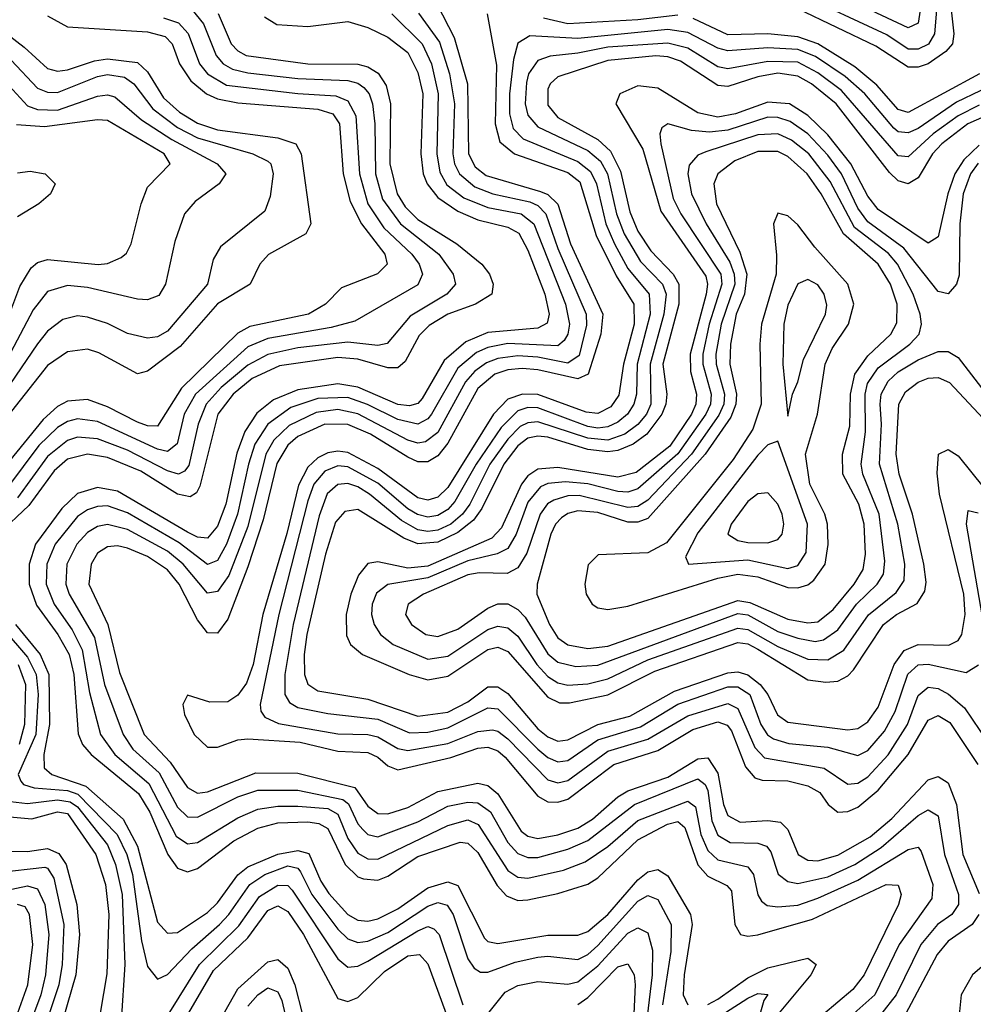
# Model space of a CAD drawing. Header units: inches. Extents: x 990535 to 1117859, y 769386 to 892122.
# Tile 146 of 256: x 1025134 to 1027041, y 854611 to 856578. Entities that reach past the tile are written whole.
import ezdxf

# ---------------------------------------------------------------- set-up
doc = ezdxf.new("R2010")
doc.units = ezdxf.units.IN
doc.header["$MEASUREMENT"] = 0
doc.layers.add('B0825', color=7, linetype='Continuous')

msp = doc.modelspace()

# ---------------------------------------------------------------- linework, layer by layer
at = {"layer": 'B0825', "color": 5}
for points, elevation in [([(1026942.5, 856650), (1026930, 856571.2), (1026910, 856561.7), (1026710, 856656.5)], 2640), ([(1026969.3, 856630), (1026962.9, 856550), (1026950.7, 856529.3), (1026930, 856519.1), (1026910, 856519), (1026867.7, 856547.7), (1026690, 856631.4)], 2660), ([(1025478.3, 856598.3), (1025501.8, 856570), (1025526.7, 856506.7), (1025541.3, 856490), (1025559.5, 856479.5), (1025590, 856471.8), (1025690, 856460.6), (1025790, 856456.6), (1025810, 856451.4), (1025822.4, 856442.4), (1025832.7, 856430), (1025839.6, 856410), (1025844.4, 856370), (1025845.2, 856270), (1025859.8, 856219.8), (1025895.6, 856170), (1025972.4, 856110), (1026000.6, 856070), (1026005.3, 856050), (1025988.2, 856030), (1025914.5, 855985.5), (1025869, 855931), (1025850, 855927.3), (1025790, 855933.7), (1025690, 855922.6), (1025630, 855909), (1025590, 855888.2), (1025536.7, 855843.3), (1025507, 855810), (1025490.7, 855770), (1025472.3, 855687.7), (1025463.7, 855676.3), (1025451.4, 855670), (1025430, 855676.8), (1025350, 855718.3), (1025290, 855740.8), (1025250, 855743.8), (1025230, 855737.1), (1025190, 855705.7), (1025130, 855622.8)], 2560), ([(1025968.4, 856610), (1026002.9, 856542.9), (1026029.3, 856450), (1026031.7, 856310), (1026044.5, 856284.5), (1026066.7, 856266.7), (1026175.2, 856235.2), (1026190, 856228.6), (1026209.7, 856209.7), (1026235.6, 856130), (1026300, 855990), (1026296, 855950), (1026270.7, 855870), (1026250, 855860.3), (1026170, 855878.6), (1026138.8, 855881.2), (1026110, 855878.6), (1026083.9, 855870), (1026050, 855841.5), (1025990, 855732.2), (1025970, 855706.8), (1025950, 855694.4), (1025930, 855694.8), (1025910, 855704), (1025835.5, 855750), (1025790, 855769.6), (1025744.4, 855770), (1025690, 855745.3), (1025670, 855727.9), (1025648.6, 855691.4), (1025621.2, 855578.8), (1025590, 855484.7), (1025550, 855380.4), (1025530, 855352.1), (1025510, 855353.3), (1025490, 855379.3), (1025453.3, 855450), (1025430, 855478.7), (1025390, 855505.5), (1025350, 855522.5), (1025330, 855526.9), (1025310, 855524.9), (1025290, 855511.9), (1025277, 855490), (1025272.3, 855450), (1025310.2, 855370), (1025333.8, 855273.8), (1025383.3, 855150), (1025434.8, 855094.8), (1025470, 855043.9), (1025490, 855032.5), (1025510, 855035), (1025606.6, 855073.4), (1025690, 855072.3), (1025804.1, 855044.1), (1025830, 855006.7), (1025850, 854992.3), (1025870, 854991.3), (1025910, 855003.9), (1025970, 855035.7), (1026050, 855052.7), (1026070, 855047.7), (1026090, 855031.1), (1026136.9, 854956.9), (1026150, 854946.6), (1026170, 854941.9), (1026210, 854949.2), (1026250, 854962.9), (1026279.3, 854980.7), (1026330, 855025.6), (1026350, 855037.6), (1026430, 855064.8), (1026490, 855101.1), (1026510, 855103.3), (1026530, 855072.5), (1026541.3, 855010), (1026550, 854987.9), (1026574.6, 854974.6), (1026630, 854978), (1026654.8, 854974.8), (1026670, 854960.1), (1026690.3, 854910.3), (1026710, 854898.9), (1026730, 854897.7), (1026770, 854908.6), (1026834.5, 854945.5), (1026877.8, 854982.2), (1026950, 855059), (1026970, 855065.9), (1026990, 855053.4), (1027006.7, 855010), (1027019.8, 854910), (1027052, 854832)], 2680), ([(1026994.7, 856610), (1027001.5, 856550), (1026999.1, 856530), (1026985.3, 856514.7), (1026950, 856490.3), (1026930, 856483.2), (1026910, 856483.2), (1026845.5, 856525.5), (1026690, 856600.2)], 2680), ([(1025190, 856585.8), (1025230, 856564), (1025390, 856554.2), (1025424.9, 856544.9), (1025438.8, 856530), (1025453.5, 856490), (1025476.1, 856456.1), (1025507.4, 856430), (1025530, 856419.8), (1025570, 856412.2), (1025730, 856399.3), (1025760.2, 856390), (1025773.5, 856370), (1025780.8, 856270), (1025794.9, 856214.9), (1025817.8, 856170), (1025864.2, 856110), (1025868.8, 856090), (1025849.8, 856070.2), (1025777.7, 856042.3), (1025745.3, 856010), (1025711.8, 855990), (1025594.6, 855965.4), (1025570, 855952), (1025457.9, 855842.1), (1025410, 855766.2), (1025390, 855766.5), (1025370, 855773.9), (1025310, 855804.9), (1025270, 855819.3), (1025230, 855815.9), (1025210, 855805), (1025181, 855779), (1025090, 855668.1)], 2520), ([(1025530.9, 856590.9), (1025557, 856530), (1025570, 856515.8), (1025586.8, 856506.8), (1025710, 856489.7), (1025810, 856489), (1025830, 856483.8), (1025851.1, 856471.1), (1025866.8, 856446.8), (1025875.8, 856410), (1025874.4, 856290), (1025888.7, 856230), (1025904.5, 856204.5), (1025930, 856179.1), (1026008.1, 856130), (1026058.3, 856090), (1026073.6, 856070), (1026081, 856050), (1026077.8, 856030), (1026045.4, 856010), (1025990.2, 855989.8), (1025952.9, 855967.1), (1025932.8, 855947.2), (1025904.8, 855895.2), (1025890, 855882.7), (1025870, 855882.5), (1025810, 855900.2), (1025770, 855903.3), (1025653.7, 855886.3), (1025598.7, 855861.3), (1025560.9, 855830), (1025530.6, 855790), (1025494.1, 855645.9), (1025487.5, 855632.5), (1025475.1, 855624.9), (1025450, 855629.8), (1025376.4, 855676.4), (1025310, 855703.3), (1025270, 855710.1), (1025230, 855700.1), (1025203, 855677), (1025152.4, 855607.6), (1025091.2, 855550)], 2580), ([(1025421.7, 856581.7), (1025452, 856572), (1025470.9, 856550.9), (1025493.5, 856490), (1025510, 856469.8), (1025547.7, 856447.7), (1025690, 856430.6), (1025766.2, 856426.1), (1025790, 856416), (1025806.1, 856386.1), (1025813.8, 856270), (1025830.1, 856210.1), (1025862.2, 856162.2), (1025917.9, 856110), (1025932.6, 856090), (1025939.2, 856070), (1025930, 856048.3), (1025804.4, 855975.6), (1025757.1, 855962.9), (1025630, 855941.4), (1025590, 855924.4), (1025485.6, 855830), (1025463, 855790), (1025449.1, 855730.9), (1025430, 855715.2), (1025410, 855720.3), (1025290, 855775.4), (1025250, 855780.9), (1025230, 855775.5), (1025210, 855763.4), (1025172.6, 855727.4), (1025110, 855643.7)], 2540), ([(1025623.8, 856583.8), (1025648.3, 856568.3), (1025710, 856564.6), (1025790, 856574.3), (1025830, 856562.3), (1025870, 856543.4), (1025910, 856512.4), (1025930, 856473), (1025939.9, 856430), (1025936, 856310), (1025941.1, 856270), (1025949, 856250), (1025970, 856223), (1026010, 856195.9), (1026050, 856178.6), (1026110, 856163.7), (1026131.8, 856151.8), (1026150, 856117.6), (1026184, 856030), (1026192.6, 855990), (1026188.5, 855971.5), (1026170, 855962.1), (1026070, 855953.3), (1026025.8, 855934.2), (1025982.7, 855897.3), (1025938.9, 855821.1), (1025930, 855811.2), (1025913.7, 855806.3), (1025890, 855809.2), (1025810, 855844.1), (1025770, 855850.4), (1025690, 855838.4), (1025641.3, 855818.7), (1025608.1, 855791.9), (1025584.4, 855755.6), (1025568.2, 855711.8), (1025546.4, 855610), (1025530, 855566.5), (1025510, 855542.3), (1025490, 855544), (1025470, 855553.9), (1025330, 855635.8), (1025290, 855643.4), (1025250, 855631.7), (1025218.6, 855601.4), (1025165.8, 855530), (1025153, 855490), (1025153.2, 855450), (1025168, 855408), (1025210.7, 855350), (1025233.1, 855310), (1025242.5, 855270), (1025251.4, 855151.4), (1025259.9, 855130), (1025277.4, 855110), (1025371.7, 855031.7), (1025394.7, 854994.7), (1025430.2, 854910.2), (1025450, 854882.8), (1025470, 854875.3), (1025490, 854882.1), (1025562.4, 854937.6), (1025610, 854962.7), (1025650, 854973.6), (1025710, 854975.6), (1025732, 854972), (1025750, 854962.3), (1025785.2, 854890), (1025810, 854865.8), (1025821.5, 854861.5), (1025850, 854859.1), (1025870, 854866.6), (1025930, 854906), (1026014.8, 854934.8), (1026030, 854932.7), (1026050, 854914.1), (1026088.4, 854848.4), (1026107.6, 854827.6), (1026130, 854818.3), (1026150, 854819.3), (1026210, 854831.9), (1026270, 854850.8), (1026290, 854863.6), (1026370, 854939.7), (1026429, 854971), (1026450, 854975.9), (1026463.9, 854963.9), (1026490, 854889.5), (1026510, 854866.6), (1026548.1, 854848.1), (1026557.2, 854837.2), (1026563.5, 854770), (1026574.9, 854750), (1026590, 854746.6), (1026609.8, 854749.8), (1026719, 854781), (1026866.1, 854850), (1026890, 854849.1), (1026896.6, 854830), (1026891, 854810), (1026822.4, 854670), (1026799.6, 854640.4), (1026739.8, 854590)], 2620), ([(1025878.4, 856590), (1025938.6, 856530), (1025957.4, 856490), (1025971.1, 856430), (1025967.8, 856310), (1025973.9, 856273.8), (1025988.4, 856248.4), (1026022.1, 856222.1), (1026070, 856203.1), (1026136.8, 856190), (1026162.3, 856170), (1026225.6, 856010), (1026233.1, 855970), (1026229.8, 855950), (1026222.9, 855937.1), (1026210, 855926.4), (1026110, 855931.1), (1026070, 855923.4), (1026047.1, 855912.9), (1026010, 855882), (1025957.3, 855790), (1025950, 855780.8), (1025930, 855770.2), (1025890, 855779.2), (1025829.5, 855809.5), (1025790, 855823), (1025730, 855821), (1025676.6, 855803.4), (1025630.3, 855769.7), (1025604.5, 855730), (1025591.4, 855690), (1025569.9, 855590.1), (1025548, 855530), (1025530, 855497.4), (1025510, 855489.9), (1025452.8, 855532.8), (1025350, 855592.7), (1025310, 855606.7), (1025290, 855605.8), (1025270, 855599.1), (1025250, 855585.2), (1025205, 855530), (1025188.2, 855490), (1025187.1, 855450), (1025203.1, 855410), (1025239.2, 855359.2), (1025259.2, 855319.2), (1025273.7, 855233.7), (1025295.8, 855150), (1025324.3, 855110), (1025392.1, 855052.1), (1025447, 854947), (1025470, 854931.1), (1025490, 854934.3), (1025570, 854983.6), (1025610, 855000.9), (1025650, 855006.8), (1025690, 855006.5), (1025750, 855001.7), (1025770, 854990.6), (1025790, 854942), (1025810, 854913), (1025830, 854901.7), (1025850, 854901), (1025990, 854968.3), (1026030, 854979.2), (1026050.8, 854970), (1026110, 854878.4), (1026130, 854865), (1026150, 854862.6), (1026221.2, 854878.8), (1026264.4, 854895.6), (1026310, 854925.9), (1026370, 854977.9), (1026470, 855016.7), (1026485.4, 855005.4), (1026496.1, 854950), (1026510, 854917.9), (1026530, 854899.5), (1026590, 854885.4), (1026601.1, 854870), (1026609.6, 854829.6), (1026617.1, 854817.1), (1026628.4, 854808.4), (1026650, 854805.4), (1026690, 854809.1), (1026730, 854822.7), (1026810, 854858.9), (1026910, 854920.2), (1026930, 854925), (1026936.2, 854916.2), (1026959.4, 854850), (1026957.9, 854822.1), (1026892.3, 854730), (1026843.5, 854630), (1026783.6, 854576.4)], 2640), ([(1025931.4, 856591.4), (1025973.6, 856533.6), (1025993.5, 856470), (1026003.2, 856410), (1025999.9, 856310), (1026003.4, 856290), (1026013.4, 856270), (1026044.2, 856244.2), (1026080.1, 856230), (1026154.2, 856214.2), (1026170, 856207), (1026186.2, 856190), (1026210, 856121.3), (1026266.6, 855990), (1026267.6, 855967.6), (1026252.5, 855907.5), (1026230, 855891.7), (1026170, 855904.1), (1026130, 855906.6), (1026090, 855901), (1026067.5, 855892.5), (1026044, 855876), (1026025.2, 855854.8), (1025970, 855753.1), (1025945.5, 855734.5), (1025930, 855731.7), (1025910, 855738.3), (1025810, 855790.7), (1025770, 855799.3), (1025726.7, 855793.3), (1025672.7, 855767.3), (1025642, 855738), (1025626.3, 855710), (1025590, 855565.5), (1025552.4, 855467.6), (1025530, 855435.6), (1025510, 855432.6), (1025461, 855490), (1025430, 855516.1), (1025350, 855559.2), (1025310, 855569.3), (1025290, 855565.6), (1025270, 855553.7), (1025248.7, 855530), (1025228.8, 855490), (1025226.5, 855450), (1025232.9, 855430), (1025283.6, 855343.6), (1025303.8, 855250), (1025340.9, 855150), (1025360.7, 855120.7), (1025413.2, 855073.2), (1025450, 855005), (1025470, 854985.7), (1025490, 854984.9), (1025570, 855025.1), (1025610, 855038.9), (1025690, 855038.7), (1025779.9, 855019.9), (1025791.4, 855011.4), (1025810, 854971.7), (1025820, 854960), (1025830, 854950.1), (1025850, 854945.3), (1025930, 854975.3), (1025990, 855006.6), (1026030, 855014.5), (1026050, 855013.1), (1026075.5, 854995.5), (1026110, 854934.1), (1026130, 854912.3), (1026150, 854904.1), (1026170, 854904.4), (1026230, 854920.9), (1026270, 854938), (1026363.2, 855010), (1026490, 855061.1), (1026504.2, 855050), (1026510, 855038.1), (1026517.6, 854977.6), (1026530, 854949), (1026554.4, 854934.4), (1026610, 854932.5), (1026627, 854927), (1026635.5, 854915.5), (1026650.7, 854870.7), (1026670, 854856.4), (1026690, 854852), (1026750, 854865.6), (1026803.7, 854890), (1026856.1, 854923.9), (1026930, 854987.8), (1026950, 854999.5), (1026970, 854987.3), (1026982.8, 854910), (1027011.1, 854830), (1027011.2, 854810), (1026997.3, 854790), (1026969, 854770), (1026935.6, 854730), (1026886.2, 854630), (1026823.8, 854550)], 2660), ([(1026068.4, 856590), (1026087.1, 856487.1), (1026084.8, 856370), (1026093.9, 856333.9), (1026123.2, 856310), (1026230, 856273.1), (1026254, 856254), (1026286.8, 856146.8), (1026326.4, 856066.4), (1026362, 856010), (1026362.4, 855970), (1026341.5, 855890), (1026332.1, 855827.9), (1026315.7, 855804.3), (1026290, 855791.5), (1026266.3, 855793.7), (1026170, 855829.6), (1026139.3, 855830), (1026110, 855820.1), (1026081.1, 855790), (1025990, 855643.4), (1025970, 855624.2), (1025950, 855617.9), (1025930, 855622.7), (1025850, 855681.1), (1025790, 855713.5), (1025770, 855716.3), (1025750, 855713), (1025730, 855702.9), (1025710, 855684), (1025691.8, 855648.2), (1025668.5, 855551.5), (1025620, 855390), (1025600.9, 855290), (1025587.7, 855252.3), (1025570, 855228.5), (1025550, 855215.2), (1025514.4, 855214.4), (1025470, 855228.7), (1025460.1, 855210), (1025463.8, 855190), (1025482.8, 855150), (1025510, 855124.8), (1025530, 855124.7), (1025570, 855139.1), (1025590, 855141.2), (1025694.8, 855134.8), (1025770, 855116.6), (1025830, 855114.1), (1025850, 855104.5), (1025870, 855087.3), (1025890, 855079.3), (1025996.1, 855103.9), (1026050, 855122.8), (1026070, 855124.5), (1026090, 855117.1), (1026104.6, 855104.6), (1026170, 855026.8), (1026190, 855015.6), (1026210, 855015), (1026230, 855020.9), (1026322, 855090), (1026410, 855117.8), (1026480.1, 855159.9), (1026530, 855175.1), (1026548.3, 855168.3), (1026557.2, 855157.2), (1026585.2, 855085.2), (1026603.5, 855063.5), (1026618.6, 855058.6), (1026670, 855057.2), (1026710, 855047.3), (1026733.7, 855033.7), (1026750.2, 855010.2), (1026770, 854994.6), (1026790, 854996.1), (1026810, 855004.9), (1026850, 855038.4), (1026910.2, 855110), (1026950, 855178.3), (1026970, 855187.9), (1026993.6, 855173.6), (1027049.8, 855090)], 2720), ([(1026450, 856587.4), (1026370, 856577.6), (1026230, 856570.1), (1026181.1, 856581.1)], 2720), ([(1027052.6, 856470), (1026910, 856392.9), (1026890, 856398.5), (1026847.7, 856447.7), (1026803.7, 856483.7), (1026730, 856529.8), (1026690, 856543.7), (1026630, 856550.1), (1026550, 856548.1), (1026480.5, 856580.5)], 2720), ([(1025086.8, 856566.8), (1025143.5, 856523.5), (1025190, 856481), (1025210, 856475.2), (1025230, 856477.7), (1025283.9, 856496.1), (1025310, 856500.3), (1025370, 856492.4), (1025390, 856474.1), (1025421.8, 856421.8), (1025453.6, 856393.6), (1025490, 856371.6), (1025530, 856358.1), (1025650, 856342.1), (1025686.5, 856330), (1025696.8, 856310), (1025716.2, 856170), (1025706, 856150), (1025631.3, 856108.7), (1025614.5, 856090), (1025594.7, 856050), (1025530, 856010.2), (1025455.1, 855924.9), (1025390, 855875.9), (1025370, 855870.3), (1025292.6, 855912.6), (1025270, 855919.6), (1025230, 855914.7), (1025190, 855887), (1025090, 855761.5)], 2480), ([(1027101.3, 856458.7), (1027006.9, 856413.1), (1026930, 856360.9), (1026910, 856352.1), (1026890, 856354.4), (1026881.5, 856361.5), (1026823.9, 856430), (1026784.6, 856464.6), (1026724.8, 856504.8), (1026690, 856518.9), (1026630, 856521.9), (1026550, 856515.7), (1026530, 856521.1), (1026470, 856552.9), (1026430, 856558.4), (1026250, 856540.3), (1026154, 856546), (1026130, 856531.1), (1026121.3, 856498.7), (1026113.7, 856430), (1026113.3, 856390), (1026120.9, 856360.9), (1026140.4, 856340.4), (1026250, 856295.1), (1026275.1, 856275.1), (1026287, 856250), (1026306.1, 856170), (1026323.4, 856130), (1026350, 856081.3), (1026392.4, 856030), (1026394.4, 855990), (1026368.7, 855890), (1026367.1, 855830), (1026362, 855810), (1026349.4, 855790), (1026330, 855774), (1026310, 855764.7), (1026290, 855762.1), (1026270, 855765.5), (1026170, 855802.5), (1026150, 855803), (1026130, 855796.7), (1026096.8, 855763.2), (1026046.5, 855690), (1026004.4, 855615.6), (1025990, 855599.4), (1025970, 855587.2), (1025950, 855584.2), (1025929.4, 855589.4), (1025910, 855600.7), (1025850, 855651.9), (1025790, 855684.5), (1025770, 855686.5), (1025744.1, 855675.9), (1025722.3, 855650), (1025710, 855617.1), (1025652.5, 855390), (1025615.2, 855210), (1025616.4, 855196.4), (1025624.3, 855184.3), (1025651.8, 855171.8), (1025770, 855151.5), (1025830, 855149.9), (1025850, 855145), (1025890, 855121.8), (1025910, 855118.1), (1025990, 855132.2), (1026050, 855156.2), (1026079.1, 855159.1), (1026090, 855156.4), (1026110, 855141.2), (1026190, 855059.3), (1026210, 855053.4), (1026230, 855058), (1026310, 855116.5), (1026390, 855140.5), (1026470, 855186.9), (1026550, 855211.7), (1026570, 855201.8), (1026603.6, 855123.6), (1026623.1, 855103.1), (1026742.5, 855082.5), (1026790, 855050.4), (1026810, 855052.6), (1026830, 855065.6), (1026870, 855109.1), (1026908.9, 855170), (1026930, 855227.6), (1026950, 855244.4), (1026970, 855241.9), (1026990.7, 855230.7), (1027023, 855203), (1027099.6, 855090)], 2740), ([(1027052.4, 856407.6), (1027010, 856386), (1026960.3, 856350), (1026910, 856303.9), (1026890, 856306.3), (1026776.9, 856436.9), (1026730, 856472.3), (1026690, 856493.3), (1026630, 856494.9), (1026550, 856480.1), (1026530, 856484.1), (1026470, 856521.2), (1026430, 856531.6), (1026310, 856523.4), (1026250, 856511), (1026194.6, 856505.4), (1026170, 856496.5), (1026151.5, 856470), (1026147.3, 856452.7), (1026145, 856410), (1026150, 856387.7), (1026170, 856364.4), (1026270, 856316.8), (1026295.5, 856295.5), (1026309.1, 856270), (1026327.2, 856190), (1026342.5, 856150), (1026375.2, 856095.2), (1026419.3, 856050), (1026426.7, 856030), (1026421.6, 855990), (1026394.7, 855890), (1026395.8, 855810), (1026386.9, 855790), (1026370, 855769.3), (1026343.9, 855750), (1026310, 855738), (1026270, 855741.8), (1026170, 855774.7), (1026150, 855772.8), (1026134.9, 855765.1), (1026110, 855740), (1026073.9, 855690), (1026033.8, 855610), (1026019.3, 855590), (1025996.1, 855570), (1025970, 855557.9), (1025950, 855555.2), (1025930, 855559), (1025897.2, 855577.2), (1025833.8, 855630), (1025810, 855644.5), (1025790, 855651.6), (1025770, 855649.7), (1025749, 855631), (1025732.9, 855587.1), (1025680.8, 855370), (1025664.2, 855270), (1025664.5, 855230), (1025673.7, 855213.7), (1025690, 855203.9), (1025750, 855191.7), (1025850, 855180.4), (1025913.4, 855153.4), (1025950, 855154.4), (1025990, 855162.9), (1026070, 855203.2), (1026090, 855201.1), (1026170, 855120.6), (1026190, 855104.2), (1026210, 855095.4), (1026230, 855098.2), (1026290, 855139.5), (1026375, 855165), (1026450, 855210.2), (1026550, 855245.4), (1026570, 855244.9), (1026593.5, 855230), (1026616.1, 855170), (1026629.2, 855149.2), (1026641.1, 855141.1), (1026671.8, 855131.8), (1026750, 855124.5), (1026810, 855108.1), (1026830, 855118), (1026863.3, 855156.7), (1026884.2, 855195.8), (1026909.5, 855270.5), (1026930, 855289.3), (1026950, 855290.5), (1027026, 855274), (1027050.9, 855289.1)], 2760), ([(1027090, 856396.9), (1027029.4, 856370), (1026977.5, 856330), (1026959.1, 856310), (1026930, 856262.2), (1026910, 856250.5), (1026890, 856256.1), (1026873, 856273), (1026766.2, 856410), (1026717.1, 856450), (1026690, 856465.5), (1026650, 856471.1), (1026610, 856464), (1026550, 856444.9), (1026530, 856446.9), (1026455.2, 856495.2), (1026430, 856503.7), (1026405.8, 856505.8), (1026310, 856496.9), (1026210, 856464.1), (1026194.4, 856450), (1026190, 856439.4), (1026190, 856407.6), (1026210, 856383), (1026290, 856338.5), (1026315.5, 856315.5), (1026335.3, 856275.3), (1026354, 856194), (1026370, 856155.7), (1026396.1, 856116.1), (1026440.6, 856070), (1026452, 856050), (1026451.6, 856010), (1026420.2, 855890), (1026427.7, 855830), (1026426.1, 855810), (1026418.1, 855790), (1026388, 855750), (1026360.6, 855730), (1026330, 855717.3), (1026310, 855714.8), (1026270, 855719.4), (1026190, 855743.9), (1026170, 855746.3), (1026150, 855741.7), (1026130, 855726.5), (1026101.9, 855690), (1026058.2, 855601.8), (1026041.6, 855578.4), (1026010, 855553.2), (1025970, 855534.2), (1025930, 855530.9), (1025902.3, 855542.3), (1025810, 855599.4), (1025784.2, 855595.8), (1025765.7, 855574.3), (1025745.5, 855510), (1025708.5, 855350), (1025702.6, 855310), (1025703.4, 855270), (1025710.5, 855250.5), (1025730, 855237.2), (1025830, 855220.7), (1025930, 855186.2), (1025990, 855194.8), (1026030, 855215.3), (1026070, 855245.1), (1026090, 855245.4), (1026110, 855232.1), (1026170, 855161.2), (1026190, 855145), (1026210, 855136.8), (1026230, 855139.4), (1026289.9, 855170), (1026353.7, 855186.3), (1026443.4, 855236.6), (1026550, 855273.1), (1026570, 855274.8), (1026590, 855268.8), (1026614.4, 855250), (1026629.5, 855230), (1026648.9, 855188.9), (1026670, 855174.6), (1026790, 855159.3), (1026810, 855161.8), (1026830, 855175.5), (1026850, 855204.3), (1026882.2, 855290), (1026902.5, 855317.5), (1026930, 855329.9), (1026991.5, 855328.5), (1027010, 855337.8), (1027017.4, 855350), (1027024.1, 855390), (1027021.4, 855430), (1026973, 855630), (1026968.2, 855671.8), (1026970.9, 855710), (1026990, 855719.5), (1027010, 855707), (1027062.3, 855642.3)], 2780), ([(1025117.3, 856497.3), (1025170, 856441.4), (1025190, 856433.1), (1025210, 856432.6), (1025290, 856464.9), (1025310, 856468.5), (1025343.5, 856463.5), (1025362.4, 856450), (1025400.4, 856400.4), (1025450, 856362.6), (1025490, 856342.4), (1025600.2, 856310), (1025630, 856295.6), (1025636.6, 856290), (1025641.1, 856270), (1025634.9, 856225.1), (1025624.4, 856195.6), (1025535.4, 856124.6), (1025521, 856099), (1025509.7, 856050), (1025430, 855955.5), (1025410, 855944.7), (1025390, 855941.8), (1025350, 855951.4), (1025310, 855971), (1025270, 855983.9), (1025250, 855986.2), (1025220.8, 855979.2), (1025190, 855955.8), (1025170, 855930.7), (1025070, 855784.4)], 2460), ([(1025090.3, 856470.3), (1025150, 856406.1), (1025170, 856398.6), (1025210, 856397.7), (1025290, 856425.3), (1025310, 856428.1), (1025324.2, 856424.2), (1025378, 856378), (1025438.7, 856338.7), (1025529.1, 856290), (1025546.4, 856270), (1025533, 856250), (1025484.9, 856215.1), (1025463.8, 856190), (1025444.7, 856135.3), (1025426, 856050), (1025412.6, 856027.4), (1025390, 856018.2), (1025370, 856019.9), (1025270, 856042.9), (1025230, 856047.1), (1025190, 856034.8), (1025161.4, 855998.6), (1025090, 855864.4)], 2440), ([(1027052.5, 856327.5), (1027021.6, 856298.4), (1027003.3, 856270), (1026989.5, 856230), (1026970, 856144.1), (1026950, 856131.9), (1026850, 856199), (1026830, 856225.3), (1026795.6, 856290), (1026750, 856348), (1026710, 856387), (1026672.8, 856410), (1026630, 856413.5), (1026565.4, 856390), (1026530, 856383.5), (1026490, 856391.9), (1026410, 856441.7), (1026370, 856445.8), (1026333.6, 856430), (1026325.6, 856410), (1026379.7, 856319.7), (1026415.9, 856195.9), (1026505.9, 856065.9), (1026509.3, 856050), (1026506.4, 856030), (1026474.2, 855910), (1026475.2, 855875.2), (1026487.3, 855830), (1026485.7, 855810), (1026477.4, 855790), (1026433.7, 855726.3), (1026366.3, 855673.7), (1026330, 855664.2), (1026210, 855683.2), (1026170, 855680.3), (1026150, 855666.6), (1026137.4, 855650), (1026097.2, 855562.8), (1026077.8, 855542.2), (1025950, 855486.3), (1025910, 855482.4), (1025850, 855495.2), (1025830, 855491.5), (1025811.8, 855468.2), (1025796.5, 855430), (1025786.8, 855390), (1025787.8, 855347.8), (1025795.7, 855330), (1025819.6, 855310), (1025912.8, 855270), (1025950, 855259.4), (1025990, 855266.4), (1026070, 855320), (1026090, 855324.1), (1026110, 855315.8), (1026190, 855224.8), (1026213.5, 855213.5), (1026233.2, 855213.2), (1026310, 855229), (1026403.7, 855276.3), (1026570, 855333.5), (1026590, 855330.8), (1026610, 855320.5), (1026710, 855259.3), (1026745.8, 855254.2), (1026770, 855256.3), (1026790, 855266.8), (1026800.8, 855279.2), (1026860.7, 855370), (1026887.2, 855390), (1026928.2, 855411.8), (1026943.5, 855436.5), (1026946, 855454), (1026941.6, 855490), (1026918.8, 855590), (1026892.1, 855670), (1026886.1, 855710), (1026891.7, 855810), (1026905.1, 855834.9), (1026930, 855854), (1026950, 855861.9), (1026970, 855863.4), (1026993.1, 855853.1), (1027070, 855770.8)], 2820), ([(1027050, 856291.8), (1027034.8, 856270), (1027020.1, 856230), (1027013.7, 856170), (1027012.2, 856067.8), (1027007.2, 856050), (1026990, 856030.4), (1026970, 856034.8), (1026901.5, 856121.5), (1026830, 856174.5), (1026810, 856201.5), (1026776.9, 856270), (1026750, 856307.6), (1026710, 856349.8), (1026674.6, 856374.6), (1026650, 856383), (1026630, 856383.4), (1026550, 856357.6), (1026513.4, 856353.4), (1026477, 856357), (1026430.1, 856369.9), (1026417.7, 856362.3), (1026413.8, 856350), (1026416.1, 856330), (1026440.8, 856220.8), (1026456.1, 856190), (1026535.5, 856070), (1026537.9, 856050), (1026512.2, 855970), (1026500, 855910), (1026500.1, 855890), (1026516.8, 855830), (1026515.1, 855810), (1026505.6, 855790), (1026450, 855710.6), (1026370, 855640.7), (1026350, 855634.2), (1026330, 855635.6), (1026270, 855651), (1026225.4, 855654.6), (1026190, 855651.7), (1026175.5, 855644.5), (1026150, 855614.1), (1026126.8, 855550), (1026110, 855521.8), (1026088.9, 855511.1), (1026030, 855496.8), (1025950, 855463.1), (1025870, 855449.4), (1025847.5, 855432.5), (1025838.6, 855410), (1025837.6, 855390), (1025842.7, 855370), (1025855.6, 855350), (1025881, 855330), (1025950, 855300.4), (1025990, 855306.2), (1026070, 855360), (1026090, 855366.2), (1026110, 855363.2), (1026130, 855346.2), (1026168.1, 855290), (1026190, 855266), (1026210, 855252.9), (1026230, 855248.6), (1026270, 855251.2), (1026310, 855260.8), (1026390, 855298.9), (1026570, 855362.5), (1026590, 855360), (1026650, 855326), (1026710, 855300.5), (1026750, 855298.8), (1026781.6, 855318.4), (1026831.1, 855388.9), (1026886.3, 855433.7), (1026902.1, 855457.9), (1026903.8, 855490), (1026889.8, 855570), (1026853.1, 855690), (1026857.2, 855770), (1026854.6, 855810), (1026856.6, 855830), (1026870, 855855.7), (1026890, 855874.6), (1026930, 855898.3), (1026970, 855915.2), (1026990, 855915.3), (1027010, 855903.2), (1027076.7, 855816.7)], 2840), ([(1025090, 855927.8), (1025134.8, 856045.2), (1025157.5, 856082.5), (1025170, 856092.8), (1025190, 856098.7), (1025291.1, 856088.9), (1025310, 856091.2), (1025337.2, 856102.8), (1025348, 856112), (1025356.9, 856130), (1025376.9, 856210), (1025390, 856243.8), (1025435.3, 856290), (1025422.8, 856310), (1025310, 856376.7), (1025290, 856378.3), (1025184.1, 856364.1), (1025127.8, 856367.8)], 2420), ([(1025130, 856272.2), (1025155.2, 856275.2), (1025185.5, 856270), (1025205.4, 856250), (1025196.1, 856230), (1025172.6, 856210), (1025130, 856184.6)], 2380), ([(1027061.3, 855370), (1027026.6, 855570), (1027030, 855597.3), (1027050, 855592.9)], 2760), ([(1025101.2, 855361.2), (1025150, 855304.1), (1025167.5, 855270), (1025171.1, 855230), (1025166.2, 855150), (1025131.4, 855070), (1025136.5, 855056.5), (1025141.9, 855050), (1025163.4, 855043.4), (1025230, 855038.3), (1025250.5, 855030.5), (1025329, 854950), (1025348.6, 854910), (1025360, 854870), (1025377.7, 854737.7), (1025390, 854686), (1025410, 854661.1), (1025430, 854670.1), (1025478.4, 854721.6), (1025533.4, 854770), (1025552.4, 854790), (1025594, 854850), (1025624.5, 854870), (1025670, 854887.2), (1025690, 854882.5), (1025695.8, 854875.8), (1025718.5, 854830), (1025770, 854760.8), (1025790, 854741.7), (1025810, 854734.5), (1025830, 854737), (1025870, 854754.5), (1025950, 854807.1), (1025970, 854814.5), (1025989, 854809), (1026001, 854790), (1026030, 854701.5), (1026043, 854683), (1026055.3, 854675.3), (1026070, 854674.9), (1026124.7, 854695.3), (1026170, 854705.3), (1026190, 854707.2), (1026250, 854700.3), (1026270, 854710.5), (1026290, 854728.4), (1026370, 854817.1), (1026390, 854828), (1026410, 854820.4), (1026436.3, 854770), (1026436.1, 854716.1), (1026419.3, 854610)], 2560), ([(1025125.6, 855370), (1025175.1, 855310), (1025192.5, 855270), (1025193.8, 855170), (1025182.4, 855110), (1025183.5, 855083.5), (1025198.2, 855070), (1025266.7, 855046.7), (1025340.9, 854980.9), (1025370, 854926.9), (1025410, 854774.6), (1025430, 854752.7), (1025450, 854754.2), (1025510, 854794.1), (1025530, 854813.5), (1025570.3, 854869.7), (1025590, 854885.5), (1025650, 854911), (1025690, 854918.4), (1025712, 854912), (1025736.5, 854856.5), (1025752.4, 854832.4), (1025790, 854790.5), (1025810, 854779), (1025830, 854776.6), (1025850, 854781.3), (1025890, 854801.7), (1025950, 854843.2), (1025990, 854855.8), (1026010, 854848.4), (1026063.1, 854743.1), (1026070, 854736.6), (1026090, 854732.4), (1026190, 854748.7), (1026250, 854749.1), (1026270, 854756.1), (1026310, 854790.4), (1026370, 854859.8), (1026390, 854875.2), (1026410, 854880), (1026430, 854867.8), (1026475.3, 854790), (1026478.4, 854770), (1026462.3, 854670), (1026460.5, 854630), (1026469.6, 854609.6)], 2580), ([(1025130.9, 855290), (1025145.9, 855250), (1025143.7, 855170), (1025133.2, 855130)], 2540), ([(1025116.2, 855016.2), (1025150, 855012.2), (1025210, 855019.2), (1025235.3, 855015.3), (1025250, 855005.2), (1025309.5, 854929.5), (1025326, 854890), (1025338.8, 854830), (1025344.5, 854690), (1025337.1, 854577.1)], 2540), ([(1025070, 854989.2), (1025158.3, 854981.7), (1025210, 854995.5), (1025230, 854992.2), (1025286.3, 854910), (1025306, 854850), (1025312.4, 854790), (1025308.5, 854671.5), (1025287.7, 854550)], 2520), ([(1025070, 854917.5), (1025150, 854916.3), (1025190, 854921.8), (1025212.3, 854912.3), (1025226.9, 854890), (1025248.7, 854810), (1025253.8, 854750), (1025246.2, 854670), (1025212, 854550)], 2480), ([(1025090, 854873.9), (1025184.6, 854884.6), (1025190, 854883.1), (1025202.5, 854862.5), (1025222.8, 854770), (1025219, 854690), (1025212.3, 854650), (1025172.8, 854530)], 2460), ([(1025030, 854822.3), (1025150, 854847.3), (1025170, 854841.2), (1025184.8, 854810), (1025192.2, 854750), (1025186, 854670), (1025176.6, 854630), (1025139.2, 854530)], 2440), ([(1025431.3, 854590), (1025493.4, 854690), (1025572.3, 854767.7), (1025613.8, 854826.2), (1025650, 854848.9), (1025670, 854848.3), (1025678.8, 854838.8), (1025770, 854701.7), (1025790, 854685.2), (1025810, 854686.9), (1025830, 854697.1), (1025930, 854757.4), (1025950, 854766), (1025961.8, 854761.8), (1025973.1, 854750), (1026020.1, 854610)], 2540), ([(1025100.3, 854510), (1025150.7, 854650), (1025160.5, 854730), (1025154.2, 854790), (1025145.5, 854805.5), (1025130, 854810)], 2420), ([(1025458.5, 854570), (1025521.8, 854678.2), (1025590, 854743.4), (1025630, 854798.1), (1025650, 854807.3), (1025670, 854796.5), (1025701.5, 854750), (1025770, 854622.3), (1025790, 854616.4), (1025810, 854624.4), (1025863.6, 854676.4), (1025910, 854707.4), (1025933.4, 854710), (1025950, 854691.7), (1025999.1, 854559.1)], 2520), ([(1027051.3, 854790), (1027038.5, 854770), (1026990, 854736.9), (1026968, 854710), (1026893.5, 854570)], 2680), ([(1026070, 854591.8), (1026104.9, 854635.1), (1026130, 854648.3), (1026170, 854656.5), (1026230, 854650.8), (1026250, 854655.5), (1026290, 854687.6), (1026350, 854753.1), (1026370, 854763.9), (1026390, 854753.4), (1026398.9, 854718.9), (1026398.6, 854670), (1026386.3, 854570)], 2540), ([(1027086.1, 854710), (1027038.8, 854670), (1027016.5, 854630), (1027010.1, 854570)], 2720), ([(1025518.2, 854550), (1025570, 854641.8), (1025630, 854695.9), (1025650, 854700.2), (1025670, 854682.7), (1025684.3, 854650), (1025715.1, 854530)], 2480), ([(1026250, 854610.3), (1026270, 854624.5), (1026330, 854685.5), (1026350, 854691.9), (1026362.8, 854670), (1026364.9, 854650), (1026357.1, 854490)], 2520), ([(1026510, 854610.1), (1026530, 854620.8), (1026590, 854663.9), (1026630, 854683.6), (1026710, 854703), (1026726.2, 854690), (1026715.9, 854670), (1026648.9, 854590)], 2580), ([(1025590, 854607.2), (1025610, 854629.8), (1025630, 854643.7), (1025650, 854635.5), (1025658.3, 854618.3), (1025683.7, 854510)], 2460), ([(1026510, 854571.5), (1026590, 854622.9), (1026610, 854632.2), (1026630.1, 854630.1), (1026621.9, 854618.1), (1026596.4, 854530)], 2560)]:
    msp.add_lwpolyline(points, dxfattribs=dict(at, elevation=elevation))
for points, elevation in [([(1026650, 856350), (1026610, 856348), (1026505.6, 856314.4), (1026490, 856307.7), (1026472.5, 856287.5), (1026469.8, 856270), (1026476.9, 856230), (1026506.5, 856170), (1026553.6, 856093.6), (1026562.3, 856070), (1026563.5, 856050), (1026536.3, 855970), (1026526.1, 855910), (1026526.8, 855890), (1026543.1, 855830), (1026541.8, 855810), (1026531.9, 855788.1), (1026477.4, 855710), (1026390, 855618.1), (1026370, 855605.7), (1026350, 855603.3), (1026252.5, 855627.5), (1026230, 855626.5), (1026202.1, 855617.9), (1026189.5, 855610.5), (1026174.9, 855590), (1026148.1, 855511.9), (1026130, 855482.6), (1026108.4, 855471.6), (1026053, 855473), (1026030, 855469.2), (1025941.6, 855430), (1025910.6, 855410), (1025905.8, 855390), (1025917.2, 855370), (1025946.4, 855350), (1025970, 855345.6), (1026010, 855360.2), (1026070, 855402.6), (1026090, 855411.2), (1026110, 855410.8), (1026130, 855399.9), (1026144.4, 855384.4), (1026190, 855310.8), (1026210, 855294.7), (1026246.1, 855286.1), (1026290, 855288.5), (1026570, 855391.6), (1026590, 855388.9), (1026650, 855355.8), (1026690, 855342.7), (1026724.2, 855335.8), (1026741.2, 855338.8), (1026770, 855359.1), (1026806.9, 855410), (1026848.5, 855450), (1026861, 855470), (1026863.5, 855496.5), (1026852.3, 855590), (1026819.4, 855670), (1026816.3, 855690), (1026825.2, 855754.8), (1026824.2, 855830), (1026828.9, 855851.1), (1026850, 855882.4), (1026913.7, 855930), (1026932.4, 855950), (1026937.2, 855970), (1026934, 855990), (1026920, 856030), (1026888.9, 856090), (1026871.1, 856111.1), (1026803.2, 856163.2), (1026754.6, 856254.6), (1026711.5, 856310), (1026677.3, 856337.3)], 2860), ([(1026610, 856314.7), (1026563.7, 856296.3), (1026529.9, 856270.1), (1026521.6, 856250), (1026527.1, 856210), (1026573.7, 856113.7), (1026587.7, 856070), (1026583.4, 856030), (1026566.8, 855990), (1026555.2, 855930), (1026554, 855890), (1026567.2, 855830), (1026566.1, 855810), (1026555.8, 855784.2), (1026504.3, 855710), (1026390, 855581.5), (1026370, 855574), (1026350, 855574.1), (1026290, 855593.3), (1026250, 855596.7), (1026230, 855591.5), (1026217.4, 855582.6), (1026205.6, 855570), (1026196.2, 855550), (1026168.4, 855450), (1026167.7, 855430), (1026193.2, 855370), (1026210, 855342.9), (1026230, 855328.8), (1026270, 855321.7), (1026310, 855326.6), (1026570, 855417.5), (1026593.8, 855413.8), (1026670, 855380.2), (1026710, 855372.9), (1026730, 855375.3), (1026760.2, 855399.8), (1026802.2, 855450), (1026820.2, 855479.8), (1026824.7, 855510), (1026822.4, 855570), (1026811.7, 855610), (1026779.9, 855670), (1026778.8, 855710), (1026793.7, 855766.3), (1026795, 855830), (1026803.5, 855870), (1026830, 855906.4), (1026875.9, 855950), (1026887.7, 855972.3), (1026888.4, 856010), (1026875.1, 856050), (1026850.6, 856090), (1026780.8, 856150), (1026736.7, 856230), (1026708.5, 856270), (1026670, 856305), (1026650, 856314.6)], 2880), ([(1026650, 856191.3), (1026641, 856170), (1026647.4, 856107.4), (1026646.1, 856070), (1026617.2, 855970), (1026613.5, 855930), (1026616.6, 855810), (1026599.8, 855760.2), (1026560.4, 855699.6), (1026427.3, 855532.7), (1026390, 855512.8), (1026290.9, 855509.1), (1026270.9, 855489.1), (1026263.9, 855450), (1026266.6, 855430), (1026278.7, 855410), (1026290, 855402.8), (1026310, 855399.4), (1026350, 855406.5), (1026530, 855462.5), (1026570, 855470), (1026610, 855464.8), (1026670, 855443.3), (1026690, 855443.2), (1026710, 855448.8), (1026721.9, 855458.1), (1026744.2, 855490), (1026750.7, 855529.3), (1026749.2, 855570), (1026743.8, 855590), (1026714, 855650), (1026705.2, 855710), (1026729, 855790), (1026744.1, 855890), (1026758.7, 855921.3), (1026791.1, 855970), (1026801.5, 856010), (1026789.4, 856050), (1026723.7, 856123.7), (1026690, 856168.4), (1026670, 856186.5)], 2920), ([(1026710, 856059), (1026689.8, 856050.2), (1026670, 856007.6), (1026661.6, 855970), (1026659.5, 855890), (1026670, 855785.7), (1026678.8, 855830), (1026690, 855854.9), (1026700.8, 855899.2), (1026744.9, 855990), (1026747.6, 856007.6), (1026742.6, 856030), (1026730, 856048.7)], 2940), ([(1026650, 855736.3), (1026630, 855728.8), (1026610, 855708.3), (1026490, 855552.9), (1026465.1, 855505.1), (1026471, 855490), (1026590, 855498.7), (1026670, 855481.4), (1026690, 855487.8), (1026706.3, 855513.7), (1026708.9, 855570)], 2940), ([(1026630, 855632.5), (1026610, 855630.7), (1026590, 855615.3), (1026556.6, 855570), (1026550.1, 855550), (1026570, 855537.5), (1026590, 855533.6), (1026630, 855532.8), (1026650, 855539.6), (1026658.1, 855550), (1026661.9, 855570), (1026658.1, 855590), (1026649.5, 855610)], 2960)]:
    msp.add_lwpolyline(points, close=True, dxfattribs=dict(at, elevation=elevation))

doc.saveas('drawing.dxf')
